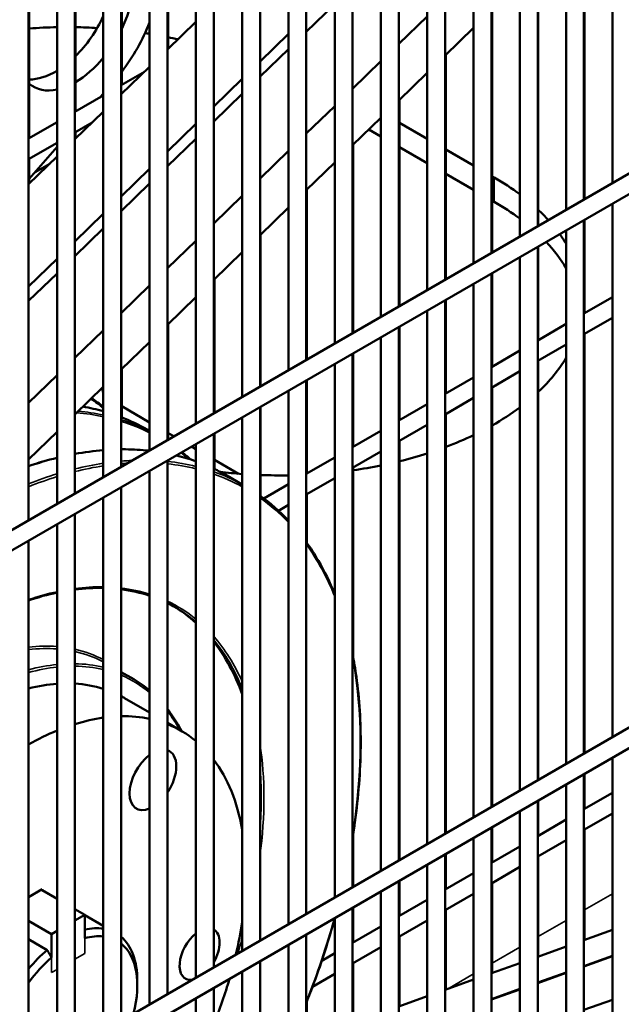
# Model space of a CAD drawing. Header units: inches. Extents: x 1 to 271, y 5 to 171.
# Tile 214 of 256: x 237.77 to 241.76, y 67.88 to 74.4. Entities that reach past the tile are written whole.
import ezdxf

# ---------------------------------------------------------------- set-up
doc = ezdxf.new("R2010")
doc.units = ezdxf.units.IN
doc.header["$LTSCALE"] = 8
doc.header["$MEASUREMENT"] = 0
doc.layers.add('Visible (ANSI)', color=7, linetype='Continuous', lineweight=50)
doc.layers.add('Visible Narrow (ANSI)', color=7, linetype='Continuous', lineweight=35)

msp = doc.modelspace()

# ---------------------------------------------------------------- linework, layer by layer
at = {"layer": 'Visible (ANSI)'}
for p, q in [((241.6964, 76.8451), (241.6964, 73.3169)), ((241.5083, 76.7365), (241.5083, 73.2083)), ((241.3902, 76.6683), (241.3902, 73.1401)), ((241.202, 76.5597), (241.202, 73.0315)), ((241.0839, 76.4915), (241.0839, 72.9633)), ((240.8958, 76.3829), (240.8958, 72.8547)), ((246.8685, 76.3031), (233.4995, 68.5845)), ((240.7777, 76.3147), (240.7777, 72.7865)), ((240.5896, 76.2061), (240.5896, 72.6779)), ((246.8883, 76.1781), (233.5586, 68.4822)), ((240.4715, 76.1379), (240.4715, 72.6097)), ((240.2834, 76.0293), (240.2834, 72.5011)), ((240.1652, 75.9611), (240.1652, 72.4329)), ((239.9771, 75.8525), (239.9771, 72.3243)), ((239.859, 75.7843), (239.859, 72.2561)), ((239.6709, 75.6757), (239.6709, 72.1475)), ((239.5528, 75.6075), (239.5528, 72.0793)), ((239.3647, 75.4989), (239.3647, 71.9707)), ((239.2466, 75.4307), (239.2466, 71.9025)), ((239.0584, 75.3221), (239.0584, 71.7939)), ((238.9403, 75.2539), (238.9403, 71.7257)), ((238.7522, 75.1453), (238.7522, 71.6171)), ((238.7563, 74.2047), (238.7563, 75.1477)), ((238.6341, 75.0771), (238.6341, 71.5489)), ((241.5123, 73.2107), (241.5123, 75.0541)), ((238.446, 74.9685), (238.446, 71.4403)), ((238.45, 73.9661), (238.45, 74.9709)), ((238.3279, 74.9003), (238.3279, 71.3721)), ((238.1398, 74.7917), (238.1398, 71.2635)), ((238.1438, 73.7893), (238.1438, 74.7941)), ((238.0217, 74.7235), (238.0217, 71.1953)), ((241.2061, 73.0339), (241.2061, 74.7573)), ((237.8335, 74.6149), (237.8335, 71.0867)), ((237.8376, 73.6125), (237.8376, 74.6173)), ((239.6709, 74.3176), (239.859, 74.4999)), ((240.8999, 72.8571), (240.8999, 74.4606)), ((238.9403, 74.3835), (238.7522, 74.2007)), ((240.2834, 74.2368), (240.4715, 74.4191)), ((240.5896, 74.1599), (240.7777, 74.3422)), ((239.5528, 74.3031), (239.3647, 74.1204)), ((239.3647, 74.0208), (239.5528, 74.2031)), ((239.9771, 73.9401), (240.1652, 74.1224)), ((240.5936, 72.6803), (240.5936, 74.1638)), ((238.6341, 74.086), (238.446, 73.9033)), ((238.5994, 74.0523), (238.446, 73.9637)), ((239.2466, 74.0057), (239.0584, 73.8229)), ((240.2834, 73.8631), (240.4715, 74.0454)), ((238.3279, 73.8955), (238.1398, 73.7869)), ((238.3066, 73.8832), (238.3279, 73.9078)), ((239.0584, 73.724), (239.2466, 73.9063)), ((240.2874, 72.5035), (240.2874, 73.867)), ((238.3279, 73.7886), (238.1398, 73.6058)), ((239.6709, 73.6433), (239.859, 73.8256)), ((239.9771, 73.5663), (240.1652, 73.7486)), ((238.0217, 73.7187), (237.8335, 73.6101)), ((238.2533, 73.7161), (238.1398, 73.6506)), ((238.9403, 73.7082), (238.7522, 73.5255)), ((240.1652, 73.6254), (240.0856, 73.6714)), ((240.2874, 73.7156), (240.4715, 73.6094)), ((238.1438, 73.6098), (238.1438, 73.6529)), ((238.7522, 73.4272), (238.9403, 73.6095)), ((238.0217, 73.5824), (237.8335, 73.4738)), ((237.8376, 73.3434), (238.0217, 73.5553)), ((239.3647, 73.3465), (239.5528, 73.5288)), ((239.9812, 72.3267), (239.9812, 73.5702)), ((240.4715, 73.4486), (240.2874, 73.5549)), ((240.5936, 73.5388), (240.7777, 73.4326)), ((238.0217, 73.4911), (237.8335, 73.3084)), ((237.8376, 73.3123), (237.8376, 73.4761)), ((237.9737, 73.4445), (237.8769, 73.3886)), ((238.6341, 73.4108), (238.446, 73.228)), ((239.6709, 73.2695), (239.859, 73.4518)), ((240.7777, 73.2718), (240.5936, 73.3781)), ((240.8999, 73.362), (240.9139, 73.3539)), ((238.446, 73.1305), (238.6341, 73.3128)), ((239.6749, 72.1499), (239.6749, 73.2735)), ((239.0584, 73.0497), (239.2466, 73.232)), ((239.3647, 72.9728), (239.5528, 73.1551)), ((240.9139, 73.1932), (240.8999, 73.2013)), ((241.6964, 73.1805), (241.6964, 69.6523)), ((238.3279, 73.1133), (238.1398, 72.9306)), ((241.5083, 73.0719), (241.5083, 69.5437)), ((241.5123, 72.4552), (241.5123, 73.0743)), ((238.1398, 72.8337), (238.3279, 73.016)), ((239.3687, 71.9731), (239.3687, 72.9767)), ((241.3902, 73.0037), (241.3902, 69.4755)), ((238.7522, 72.7529), (238.9403, 72.9353)), ((241.202, 72.8951), (241.202, 69.3669)), ((241.2061, 72.2784), (241.2061, 72.8975)), ((238.0217, 72.8159), (237.8335, 72.6331)), ((239.0584, 72.676), (239.2466, 72.8583)), ((241.0839, 72.8269), (241.0839, 69.2987)), ((237.8335, 72.5369), (238.0217, 72.7192)), ((240.8958, 72.7183), (240.8958, 69.1901)), ((240.8999, 72.1016), (240.8999, 72.7207)), ((246.8329, 72.6179), (233.4995, 64.9199)), ((238.446, 72.4562), (238.6341, 72.6385)), ((239.0625, 71.7963), (239.0625, 72.6799)), ((240.7777, 72.6501), (240.7777, 69.1219)), ((238.7522, 72.3792), (238.9403, 72.5615)), ((241.6964, 72.5615), (241.5083, 72.4529)), ((246.8495, 72.4911), (233.5586, 64.8176)), ((240.5896, 72.5415), (240.5896, 69.0133)), ((240.5936, 71.9248), (240.5936, 72.5439)), ((240.4715, 72.4733), (240.4715, 68.9451)), ((241.6964, 72.4251), (241.5083, 72.3165)), ((238.7563, 71.6195), (238.7563, 72.3831)), ((240.2834, 72.3647), (240.2834, 68.8365)), ((240.2874, 71.748), (240.2874, 72.3671)), ((241.3902, 72.3847), (241.202, 72.2761)), ((238.1398, 72.1594), (238.3279, 72.3417)), ((240.1652, 72.2965), (240.1652, 68.7683)), ((241.5123, 69.5461), (241.5123, 72.3189)), ((238.446, 72.0824), (238.6341, 72.2647)), ((241.3902, 72.2483), (241.202, 72.1397)), ((239.9771, 72.1879), (239.9771, 68.6597)), ((239.9812, 71.5712), (239.9812, 72.1903)), ((241.0839, 72.2079), (240.8958, 72.0993)), ((239.859, 72.1197), (239.859, 68.5915)), ((241.2061, 69.3693), (241.2061, 72.1421)), ((237.8335, 71.8626), (238.0217, 72.0449)), ((238.45, 71.7665), (238.45, 72.0863)), ((240.7777, 72.0311), (240.5896, 71.9225)), ((241.0839, 72.0715), (240.8958, 71.9629)), ((238.1398, 71.7856), (238.3279, 71.968)), ((239.6709, 72.0111), (239.6709, 68.4829)), ((239.6749, 71.3944), (239.6749, 72.0135)), ((240.8999, 69.1925), (240.8999, 71.9653)), ((239.5528, 71.9429), (239.5528, 68.4147)), ((238.45, 71.8397), (238.6341, 71.7334)), ((239.3687, 71.2455), (239.3687, 71.8367)), ((240.4715, 71.8543), (240.2834, 71.7457)), ((240.7777, 71.8947), (240.5896, 71.7861)), ((239.3647, 71.8343), (239.3647, 68.3061)), ((240.5936, 69.0157), (240.5936, 71.7885)), ((239.2466, 71.7661), (239.2466, 68.2379)), ((240.4715, 71.7179), (240.2834, 71.6093)), ((237.8335, 71.4889), (238.0217, 71.6712)), ((238.619, 71.6853), (238.6341, 71.6766)), ((238.7563, 71.6629), (238.7939, 71.6412)), ((239.0584, 71.6575), (239.0584, 68.1293)), ((239.0625, 71.4253), (239.0625, 71.6599)), ((240.1652, 71.6775), (239.9771, 71.5689)), ((238.9403, 71.5893), (238.9403, 68.0611)), ((240.2874, 68.8389), (240.2874, 71.6117)), ((238.912, 71.573), (238.9403, 71.5566)), ((240.1652, 71.5411), (239.9771, 71.4325)), ((238.7522, 71.4807), (238.7522, 67.9525)), ((239.0625, 71.4861), (239.2221, 71.3939)), ((239.859, 71.5007), (239.6709, 71.3921)), ((238.6341, 71.4125), (238.6341, 67.8843)), ((239.1444, 71.382), (239.2466, 71.323)), ((239.9812, 70.1802), (239.9812, 71.4348)), ((239.5528, 71.3239), (239.39, 71.2299)), ((239.859, 71.3643), (239.6709, 71.2557)), ((238.446, 71.3039), (238.446, 67.7757)), ((239.6749, 70.9359), (239.6749, 71.258)), ((238.3279, 71.2357), (238.3279, 67.7075)), ((239.5528, 71.1875), (239.4868, 71.1494)), ((238.1398, 71.1271), (238.1398, 67.5989)), ((238.0217, 71.0589), (238.0217, 67.5307)), ((237.8335, 70.9503), (237.8335, 67.4221)), ((238.446, 70.082), (238.5287, 70.0343)), ((238.4688, 69.9101), (238.6341, 69.8146)), ((238.7522, 69.7464), (238.8435, 69.6937)), ((241.6964, 69.516), (241.6964, 65.9877)), ((241.5083, 69.4073), (241.5083, 65.8791)), ((241.5123, 69.1764), (241.5123, 69.4097)), ((241.3902, 69.3392), (241.3902, 65.8109)), ((241.202, 69.2305), (241.202, 65.7023)), ((241.2061, 68.9996), (241.2061, 69.2329)), ((241.6964, 69.2827), (241.5083, 69.1741)), ((241.0839, 69.1624), (241.0839, 65.6341)), ((241.3902, 69.1059), (241.202, 68.9973)), ((241.6964, 69.1463), (241.5083, 69.0377)), ((240.8958, 69.0537), (240.8958, 65.5255)), ((240.8999, 68.8228), (240.8999, 69.0561)), ((241.5123, 68.3106), (241.5123, 69.04)), ((239.9812, 68.6621), (239.9812, 69.011)), ((240.7777, 68.9856), (240.7777, 65.4573)), ((241.3902, 68.9695), (241.202, 68.8609)), ((241.0839, 68.9291), (240.8958, 68.8205)), ((240.5896, 68.8769), (240.5896, 65.3487)), ((240.5936, 68.646), (240.5936, 68.8793)), ((241.2061, 68.2009), (241.2061, 68.8632)), ((240.4715, 68.8088), (240.4715, 65.2805)), ((241.0839, 68.7927), (240.8958, 68.6841)), ((240.7777, 68.7523), (240.5896, 68.6437)), ((237.9226, 68.6453), (237.8335, 68.5939)), ((237.9226, 68.6392), (237.9226, 68.6453)), ((240.2834, 68.7001), (240.2834, 65.1719)), ((240.2874, 68.4692), (240.2874, 68.7025)), ((240.8999, 68.0912), (240.8999, 68.6864)), ((237.9173, 68.6423), (237.9226, 68.6392)), ((237.9226, 68.6392), (238.0217, 68.582)), ((240.1652, 68.632), (240.1652, 65.1037)), ((240.7777, 68.6159), (240.5896, 68.5073)), ((238.1398, 68.5138), (238.2054, 68.4759)), ((239.9771, 68.5233), (239.9771, 64.9951)), ((239.9812, 68.2924), (239.9812, 68.5257)), ((240.4715, 68.5755), (240.2834, 68.4669)), ((238.2054, 68.4759), (238.1398, 68.438)), ((238.2054, 68.3209), (238.2054, 68.4759)), ((238.3279, 68.4036), (238.2054, 68.4743)), ((239.859, 68.4552), (239.859, 64.9269)), ((240.5936, 67.9815), (240.5936, 68.5096)), ((237.8335, 68.4359), (237.9848, 68.3486)), ((240.1652, 68.3987), (239.9771, 68.2901)), ((240.4715, 68.4391), (240.2834, 68.3305)), ((238.0217, 68.3698), (237.9848, 68.3486)), ((237.9848, 68.3486), (237.9848, 68.1936)), ((239.6709, 68.3465), (239.6709, 64.8183)), ((240.2874, 67.8718), (240.2874, 68.3328)), ((241.5083, 68.3091), (241.6964, 68.3765)), ((237.9565, 68.2435), (237.8335, 68.3145)), ((239.5528, 68.2784), (239.5528, 64.7501)), ((240.1652, 68.2623), (239.9771, 68.1537)), ((241.202, 68.1994), (241.3902, 68.2668)), ((239.859, 68.2219), (239.773, 68.1722)), ((239.3647, 68.1697), (239.3647, 64.6415)), ((239.9812, 67.7621), (239.9812, 68.156)), ((240.8958, 68.0897), (241.0839, 68.1571)), ((239.2466, 68.1016), (239.2466, 64.5733)), ((239.859, 68.0855), (239.7122, 68.0007)), ((238.5529, 68.0085), (238.5529, 68.0412)), ((239.0584, 67.9929), (239.0584, 64.4647)), ((240.5896, 67.98), (240.7777, 68.0474)), ((240.2834, 67.8703), (240.4715, 67.9377)), ((238.9403, 67.9248), (238.9403, 64.3965)), ((239.6749, 67.6524), (239.6749, 67.9032)), ((241.6964, 67.9144), (241.5083, 67.8474))]:
    msp.add_line(p, q, dxfattribs=at)
for centre, major_axis, start_param, end_param in [((238.1401, 74.4329), (0.2763, 0.4785), 4.84326, 6.152314), ((238.0135, 74.5059), (0.2762, 0.4785), 4.266982, 4.862061), ((238.1401, 74.4329), (0.4065, 0.7041), 4.496403, 4.960948), ((238.0855, 73.1932), (-2, 0), 4.744309, 4.83666), ((238.0855, 73.1932), (-2, 0), 4.611364, 4.683222), ((238.0855, 73.1932), (-2, 0), 4.434515, 4.450189), ((238.0855, 73.1932), (-2, 0), 4.336049, 4.37037), ((238.1401, 74.4329), (0.2762, 0.4785), 3.936488, 4.428397), ((238.0135, 74.5059), (-0.2763, -0.4785), 0.31823, 0.806202), ((238.1401, 74.4329), (-0.2762, -0.4785), 6.18291, 6.760556), ((239.4997, 72.5374), (2, 0), 0.65653, 0.785398), ((239.4997, 72.3767), (-2, 0), 3.798123, 3.926991), ((239.4997, 72.5374), (2, 0), 0.481448, 0.54872), ((239.4997, 72.5374), (2, 0), 0.332502, 0.392564), ((239.4997, 72.3767), (2, 0), 0.332502, 0.497035), ((239.4997, 72.5374), (2, 0), 5.734465, 5.950683), ((239.4997, 72.5374), (-2, 0), 2.346304, 2.485062), ((239.4997, 72.5374), (-2, 0), 2.149531, 2.263995), ((239.4997, 72.5374), (-2, 0), 1.975615, 2.078175), ((239.4997, 72.5374), (-2, 0), 1.813922, 1.91004), ((239.4997, 72.5374), (-2, 0), 1.370093, 1.443889), ((239.4997, 72.5374), (-2, 0), 1.50526, 1.597346), ((237.4092, 68.1402), (1.375, 2.3816), 6.162031, 6.276098), ((237.4092, 68.1402), (1.375, 2.3816), 5.831406, 6.056152), ((237.4375, 68.1239), (1.0313, 1.7862), 0.373304, 0.510405), ((237.4375, 68.1239), (1.0312, 1.7862), 0.128703, 0.283016), ((237.4375, 68.1239), (1.0312, 1.7862), 0, 0.021851), ((237.8123, 67.9075), (-1.0312, -1.7862), 3.565646, 3.700515), ((237.8123, 67.9075), (1.0312, 1.7862), 0.186774, 0.335894), ((237.8123, 67.9075), (-1.0312, -1.7862), 3.782934, 3.912419), ((237.8123, 67.9075), (1.0312, 1.7862), 6.184269, 6.368224), ((238.656, 69.369), (0.1095, 0.1897), 4.597148, 6.398427), ((238.656, 69.369), (-0.1095, -0.1897), 4.069068, 6.926507), ((237.8123, 67.9075), (1.0312, 1.7862), 5.67995, 6.044061), ((238.0668, 67.7606), (0.3437, 0.5953), 0.21845, 0.496243), ((237.8123, 67.9075), (1.0312, 1.7862), 5.19777, 5.315624), ((238.0951, 67.7442), (0.3237, 0.5606), 0.252008, 0.54203), ((238.0668, 67.7606), (0.3437, 0.5953), 5.497787, 6.17382), ((238.9649, 68.2164), (-0.0937, -0.1624), 4.113112, 6.669794), ((238.9649, 68.2164), (0.0938, 0.1624), 4.710536, 6.285039), ((238.0951, 67.7442), (0.3237, 0.5606), 5.168168, 6.195254), ((238.0668, 67.7606), (0.3437, 0.5953), 1.014343, 1.286065), ((238.0951, 67.7442), (0.3237, 0.5606), 1.028767, 1.393679), ((237.8123, 67.9075), (1.0312, 1.7862), 4.951513, 5.111748)]:
    msp.add_ellipse(centre, major_axis=major_axis, ratio=0.57735, start_param=start_param, end_param=end_param, dxfattribs=at)
for points in [[(238.3205, 71.9608), (238.323, 71.9467), (238.3255, 71.9325), (238.3279, 71.9183)], [(238.3279, 71.8072), (238.284, 71.8195), (238.2391, 71.8296), (238.1932, 71.8375)], [(238.2509, 71.8934), (238.2772, 71.8752), (238.3029, 71.8561), (238.3279, 71.8359)], [(238.619, 71.6853), (238.5637, 71.7172), (238.506, 71.7448), (238.446, 71.768)], [(238.3279, 71.5496), (238.2661, 71.5445), (238.2033, 71.5362), (238.1398, 71.5245)], [(238.9403, 71.4763), (238.8984, 71.4913), (238.8553, 71.5041), (238.8114, 71.5149)], [(238.8486, 71.5364), (238.8678, 71.5209), (238.8867, 71.5049), (238.9052, 71.4882)], [(238.0217, 71.4991), (237.9595, 71.484), (237.8968, 71.4657), (237.8335, 71.4445)], [(239.1444, 71.382), (239.1164, 71.3982), (239.0877, 71.4132), (239.0584, 71.4272)], [(239.3647, 71.2484), (239.4319, 71.2006), (239.4947, 71.1458), (239.5528, 71.0845)], [(237.8335, 70.5562), (237.8971, 70.5775), (237.9599, 70.5947), (238.0217, 70.6077)], [(238.1398, 70.6278), (238.204, 70.6359), (238.2668, 70.6394), (238.3279, 70.638)], [(238.446, 70.6293), (238.5113, 70.6209), (238.5741, 70.6067), (238.6341, 70.5867)], [(238.7522, 70.5381), (238.7697, 70.5295), (238.7868, 70.5203), (238.8037, 70.5106)], [(238.6341, 69.9606), (238.6009, 69.9883), (238.5657, 70.0129), (238.5287, 70.0343)]]:
    msp.add_open_spline(points, degree=3, dxfattribs=at)
for points, knots in [([(238.6299, 71.5465), (238.579, 71.552), (238.527, 71.5549), (238.4648, 71.5553), (238.4554, 71.5552), (238.446, 71.5551)], [5.74759157, 5.74759157, 5.74759157, 5.74759157, 5.81562866, 5.81562866, 5.82769326, 5.82769326, 5.82769326, 5.82769326]), ([(239.6709, 70.9415), (239.6993, 70.9022), (239.7261, 70.8609), (239.7913, 70.7494), (239.8273, 70.6763), (239.859, 70.5989)], [1.0389706, 1.0389706, 1.0389706, 1.0389706, 1.1032397, 1.1032397, 1.2053605, 1.2053605, 1.2053605, 1.2053605]), ([(239.9771, 70.2009), (239.9869, 70.152), (239.9953, 70.102), (240.0127, 69.9781), (240.0201, 69.9031), (240.0296, 69.7486), (240.0316, 69.669), (240.0299, 69.5067), (240.0263, 69.424), (240.0134, 69.257), (240.0043, 69.1728), (239.9878, 69.0537), (239.9827, 69.0197), (239.9771, 68.9856)], [1.3670102, 1.3670102, 1.3670102, 1.3670102, 1.4226319, 1.4226319, 1.5022284, 1.5022284, 1.582865, 1.582865, 1.6635094, 1.6635094, 1.7431287, 1.7431287, 1.7747355, 1.7747355, 1.7747355, 1.7747355]), ([(238.8448, 69.693), (238.8244, 69.7323), (238.8019, 69.7694), (238.7693, 69.8156), (238.7609, 69.827), (238.7522, 69.8381)], [5.14393, 5.14393, 5.14393, 5.14393, 5.2372151, 5.2372151, 5.2685359, 5.2685359, 5.2685359, 5.2685359]), ([(239.859, 68.4518), (239.8197, 68.3107), (239.7739, 68.1687), (239.7055, 67.9822), (239.6885, 67.9375), (239.6709, 67.8929)], [1.9367451, 1.9367451, 1.9367451, 1.9367451, 2.0636814, 2.0636814, 2.1037578, 2.1037578, 2.1037578, 2.1037578])]:
    msp.add_open_spline(points, degree=3, knots=knots, dxfattribs=at)
msp.add_rational_spline([(237.9848, 68.1936), (237.9711, 68.2178), (237.9565, 68.2435)], [1.0244605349, 1.03592542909, 1.04652343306], degree=2, dxfattribs=at)
at = {"layer": 'Visible Narrow (ANSI)'}
for p, q in [((240.5896, 74.1605), (240.7777, 74.3429)), ((240.2834, 73.8638), (240.4715, 74.0461)), ((239.9771, 73.567), (240.1652, 73.7493)), ((239.6709, 73.2702), (239.859, 73.4525)), ((240.9139, 73.3539), (240.9139, 73.1932)), ((239.3647, 72.9734), (239.5528, 73.1557)), ((239.0584, 72.6767), (239.2466, 72.859)), ((238.7522, 72.3799), (238.9403, 72.5622)), ((238.446, 72.0831), (238.6341, 72.2654)), ((238.1398, 71.7863), (238.3279, 71.9686)), ((237.8335, 71.4895), (238.0217, 71.6719)), ((241.5123, 68.5095), (241.6964, 68.6158)), ((241.2061, 68.3327), (241.3902, 68.439)), ((238.2054, 68.2212), (238.2054, 68.3209)), ((241.5083, 68.3077), (241.6964, 68.3751)), ((240.8999, 68.1559), (241.0839, 68.2622)), ((241.202, 68.198), (241.3902, 68.2654)), ((237.9848, 68.0938), (237.9848, 68.1936)), ((238.2054, 68.2212), (238.1398, 68.1833)), ((241.5083, 68.1398), (241.6964, 68.2072)), ((241.5083, 68.1323), (241.6964, 68.1997)), ((240.8958, 68.0883), (241.0839, 68.1557)), ((238.0217, 68.1151), (237.9848, 68.0938)), ((240.6044, 67.9853), (240.7777, 68.0854)), ((241.202, 68.0301), (241.3902, 68.0975)), ((241.202, 68.0226), (241.3902, 68.09)), ((240.5896, 67.9786), (240.7777, 68.046)), ((240.2834, 67.8689), (240.4715, 67.9363)), ((240.8958, 67.9204), (241.0839, 67.9878)), ((240.8958, 67.9129), (241.0839, 67.9803)), ((241.6964, 67.913), (241.5083, 67.846))]:
    msp.add_line(p, q, dxfattribs=at)
for centre, major_axis, start_param, end_param in [((236.7815, 68.5027), (1.8375, 3.1826), 0.148036, 0.211288), ((236.339, 68.7581), (1.8334, 3.1755), 6.194324, 6.242538), ((236.8644, 68.4548), (1.8334, 3.1755), 0.185646, 0.265993), ((236.8561, 68.4596), (1.8375, 3.1826), 0.183302, 0.258625), ((236.7815, 68.5027), (1.8375, 3.1826), 0, 0.090212), ((236.8561, 68.4596), (1.8375, 3.1826), 0.031873, 0.127036), ((236.8644, 68.4548), (1.8334, 3.1755), 0.034159, 0.129349), ((237.3069, 68.1993), (1.8375, 3.1826), 0.381615, 0.459131), ((237.3069, 68.1993), (1.8375, 3.1826), 0.251686, 0.331634), ((237.3069, 68.1993), (1.8375, 3.1826), 0.105665, 0.168148), ((236.8644, 68.4548), (1.8334, 3.1755), 6.171823, 6.200966), ((237.3069, 68.1993), (1.8375, 3.1826), 0.506748, 0.581318), ((237.4287, 68.129), (-1.8375, -3.1826), 3.573654, 3.649816), ((237.4375, 68.1239), (1.8313, 3.1718), 0.434439, 0.5108), ((237.4287, 68.129), (1.8375, 3.1826), 0.352597, 0.383157), ((237.4375, 68.1239), (1.8313, 3.1718), 0.368392, 0.385413), ((237.4287, 68.129), (1.8375, 3.1826), 0.164562, 0.250999), ((237.4375, 68.1239), (1.8313, 3.1718), 0.166316, 0.252944), ((237.4287, 68.129), (-1.8375, -3.1826), 3.696775, 3.770557), ((237.3069, 68.1993), (1.8375, 3.1826), 0, 0.045739), ((237.4287, 68.129), (1.8375, 3.1826), 0.01062, 0.107488), ((237.4375, 68.1239), (1.8312, 3.1718), 0.012054, 0.109121), ((237.4375, 68.1239), (1.8313, 3.1718), 0.557887, 0.63188), ((237.4375, 68.1239), (1.8312, 3.1718), 6.112781, 6.229339), ((237.4375, 68.1239), (1.8312, 3.1718), 5.860264, 6.028625), ((237.4375, 68.1239), (-1.3812, -2.3924), 3.623307, 3.722842), ((237.4375, 68.1239), (1.3813, 2.3924), 0.312122, 0.417664), ((237.4375, 68.1239), (1.3813, 2.3924), 0.126087, 0.242909), ((237.4375, 68.1239), (1.3812, 2.3924), 6.190775, 6.330276), ((237.4287, 68.129), (1.375, 2.3816), 6.178089, 6.283185), ((237.4375, 68.1239), (1.3812, 2.3924), 5.884621, 6.089825), ((237.4287, 68.129), (1.375, 2.3816), 5.86071, 6.074752), ((237.2466, 68.2341), (1.1062, 1.9161), 0.267093, 0.400823), ((237.2554, 68.229), (1.1, 1.9053), 0.270391, 0.40465), ((237.2466, 68.2341), (1.1062, 1.9161), 0.022324, 0.177792), ((237.2554, 68.229), (1.1, 1.9053), 0.024749, 0.180759), ((237.4375, 68.1239), (-1.8313, -3.1718), 2.159039, 2.55335), ((237.4287, 68.129), (-1.1, -1.9053), 3.535921, 3.663708), ((237.4375, 68.1239), (1.0938, 1.8944), 0.39815, 0.526491), ((237.4287, 68.129), (1.1, 1.9053), 0.169088, 0.310664), ((237.4375, 68.1239), (1.0938, 1.8944), 0.17204, 0.314149), ((237.2466, 68.2341), (1.1062, 1.9161), 6.176836, 6.194989), ((237.4287, 68.129), (1.1, 1.9053), 0, 0.072601), ((237.4375, 68.1239), (1.0938, 1.8944), 6.184093, 6.358398), ((237.4375, 68.1239), (1.0938, 1.8944), 5.943493, 6.052693), ((237.4375, 68.1239), (1.3812, 2.3924), 5.33373, 5.661844), ((237.4287, 68.129), (-1.375, -2.3816), 2.26238, 2.450009), ((237.4375, 68.1239), (-1.8313, -3.1718), 1.825356, 1.991414), ((237.4287, 68.129), (-1.375, -2.3816), 1.964269, 1.993272), ((237.4375, 68.1239), (1.3813, 2.3924), 5.072585, 5.110954)]:
    msp.add_ellipse(centre, major_axis=major_axis, ratio=0.57735, start_param=start_param, end_param=end_param, dxfattribs=at)

doc.saveas('drawing.dxf')
